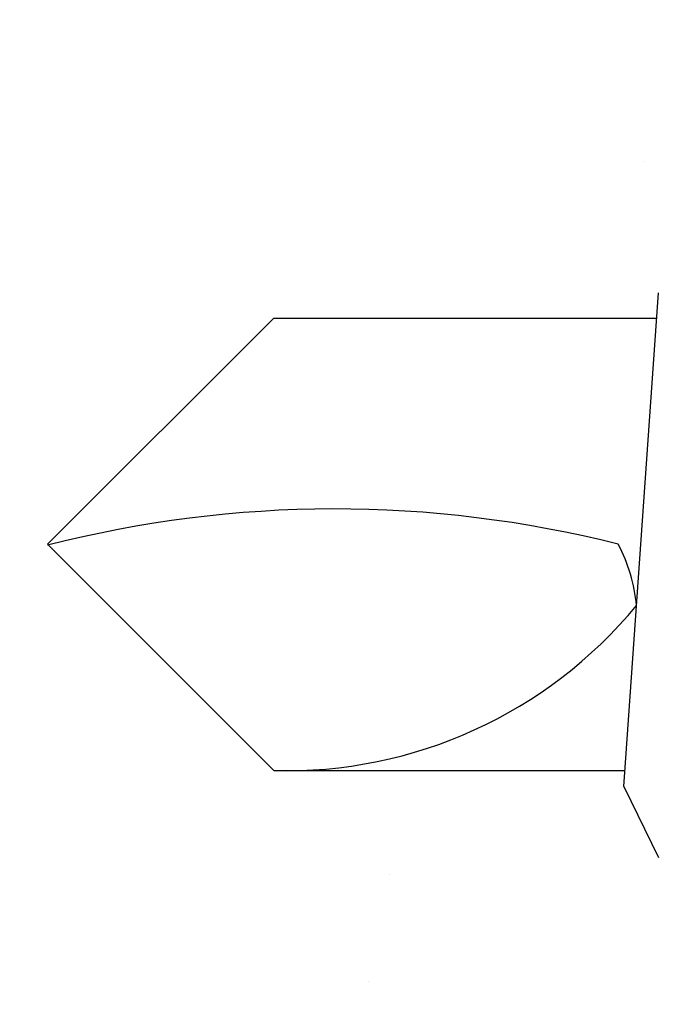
# Model space of a CAD drawing. Header units: inches. Extents: x 168.8 to 189.1, y 234.4 to 247.7.
# Tile 7 of 40: x 174.8604 to 174.8948, y 242.5459 to 242.599. Entities that reach past the tile are written whole.
import ezdxf
from ezdxf import colors
from ezdxf.entities.mleader import LeaderData, LeaderLine
from ezdxf.math import Vec2, Vec3

# ---------------------------------------------------------------- set-up
doc = ezdxf.new("R2010")
doc.units = ezdxf.units.IN
doc.header["$LTSCALE"] = 0.25
doc.header["$MEASUREMENT"] = 0
doc.layers.add('525', color=7, linetype='Continuous')
doc.layers.add('ANNOTATIONS', color=1, linetype='Continuous')
doc.styles.add('ARIAL', font='arial.ttf', dxfattribs={"height": 0.09375})

msp = doc.modelspace()

# ---------------------------------------------------------------- hatches: boundary and pattern name
at = {"layer": '525'}
h = msp.add_hatch(dxfattribs=at)
h.set_pattern_fill('AR-SAND', color=256, scale=0.04)
h.set_pattern_definition([(37.50000000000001, (182.9191269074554, 236.1543159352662), (-0.002519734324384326, 0.07707295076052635), [0, -0.0608, 0, -0.068, 0, -0.065]), (7.499999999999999, (182.9191269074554, 236.1543159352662), (0.07079106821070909, 0.1128858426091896), [0, -0.0328, 0, -0.05480000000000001, 0, -0.021]), (327.5, (182.8699269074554, 236.1543159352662), (0.1245656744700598, 0.0002263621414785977), [0, -0.02, 0, -0.07200000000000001, 0, -0.094]), (317.5, (182.8699269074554, 236.1543159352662), (0.1202450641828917, 0.03510702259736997), [0, -0.01, 0, -0.0472, 0, -0.05400000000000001])])
h.paths.add_polyline_path([(174.9564719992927, 241.2818450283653), (174.859441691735, 241.241918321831), (174.8085059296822, 241.292819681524), (174.8085059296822, 241.1728378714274), (174.7648467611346, 241.2164676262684), (174.678033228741, 241.1815402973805), (174.678033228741, 240.3719713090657), (174.7658522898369, 240.3719713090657, -0.2553211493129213), (174.7987206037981, 240.354016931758, -0.1436955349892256), (174.8049147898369, 240.3329088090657), (174.8049147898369, 240.2988670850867), (174.8203835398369, 240.2833983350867), (174.8538210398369, 240.2833983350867), (174.8538210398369, 240.3537108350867), (174.9299894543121, 240.3537108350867, -0.4142135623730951), (174.9495207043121, 240.3341795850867)])
h.paths.add_polyline_path([(174.9564719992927, 242.9697276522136), (174.6756126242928, 242.9697276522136), (174.6756126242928, 241.5088672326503), (174.873345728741, 241.5088672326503, 0.4142135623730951), (174.931939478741, 241.5674609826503), (174.931939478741, 241.7182422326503), (174.9564719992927, 241.7182422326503)])
h.paths.add_polyline_path([(174.8972264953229, 242.5549430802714), (174.8974086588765, 242.5575481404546), (174.8966822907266, 242.5560588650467)], flags=0)
h.paths.add_polyline_path([(174.8926836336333, 242.5706638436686, 0.1253768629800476), (174.8619398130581, 242.5706216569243), (174.8741046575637, 242.5584568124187, 0.2309249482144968), (174.8936659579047, 242.5673584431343, 0.0965348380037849)], flags=16)
h.paths.add_polyline_path([(174.9525852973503, 242.5866097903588), (174.9531907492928, 242.587507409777), (174.9530720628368, 242.5876078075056)], flags=16)
edge = h.paths.add_edge_path(flags=16)
edge.add_line((174.9503709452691, 242.5549430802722), (174.952229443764, 242.5511325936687))
edge.add_spline(control_points=[(174.9522294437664, 242.5511325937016), (174.9522294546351, 242.5511327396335), (174.9522656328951, 242.5516184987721), (174.9524129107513, 242.5535959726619), (174.9525240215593, 242.5550878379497), (174.9527102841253, 242.557588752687), (174.9527751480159, 242.5584596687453), (174.9528454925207, 242.5594041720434)], knot_values=[6.727274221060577e-06, 6.727274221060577e-06, 6.727274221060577e-06, 6.727274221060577e-06, 0.04477891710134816, 0.04477891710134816, 0.08955783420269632, 0.08955783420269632, 0.1098279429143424, 0.1098279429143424, 0.1098279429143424, 0.1098279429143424], degree=3, periodic=0)
edge.add_spline(control_points=[(174.9484167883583, 242.5594041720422), (174.9483464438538, 242.5584596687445), (174.9482815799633, 242.5575887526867), (174.9480953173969, 242.5550878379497), (174.9479842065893, 242.5535959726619), (174.947836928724, 242.5516184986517), (174.9478007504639, 242.5511327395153), (174.947800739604, 242.5511325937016)], knot_values=[6.721825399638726e-06, 6.721825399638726e-06, 6.721825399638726e-06, 6.721825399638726e-06, 0.02027683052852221, 0.02027683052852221, 0.0650557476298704, 0.0650557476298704, 0.109827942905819, 0.109827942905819, 0.109827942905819, 0.109827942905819], degree=3, periodic=0)
edge.add_line((174.9508665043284, 242.5556777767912), (174.9503709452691, 242.5549430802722))
edge = h.paths.add_edge_path(flags=16)
edge.add_line((174.8968568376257, 242.5496567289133), (174.8948524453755, 242.553766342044))
edge.add_spline(control_points=[(174.8948524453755, 242.553766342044), (174.8949165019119, 242.5546264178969), (174.8949940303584, 242.5556673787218), (174.8951371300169, 242.5575887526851), (174.8952019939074, 242.5584596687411), (174.8952723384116, 242.5594041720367)], knot_values=[0.05985282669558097, 0.05985282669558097, 0.05985282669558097, 0.05985282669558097, 0.08955783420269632, 0.08955783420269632, 0.1098279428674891, 0.1098279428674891, 0.1098279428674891, 0.1098279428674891], degree=3, periodic=0)
edge.add_spline(control_points=[(174.8952723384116, 242.5594041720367), (174.8953506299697, 242.5605570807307), (174.8954365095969, 242.5618177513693), (174.8956918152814, 242.5655498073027), (174.8958724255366, 242.5681707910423), (174.8962134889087, 242.5730816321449), (174.8963967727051, 242.5757001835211), (174.8967366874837, 242.5805187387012), (174.8968932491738, 242.5827187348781), (174.89710824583, 242.585725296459), (174.8971905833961, 242.5868711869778), (174.8972565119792, 242.5877865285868)], knot_values=[-0.30223659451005, -0.30223659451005, -0.30223659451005, -0.30223659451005, -0.2776665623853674, -0.2776665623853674, -0.2327595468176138, -0.2327595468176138, -0.1878787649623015, -0.1878787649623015, -0.1429979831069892, -0.1429979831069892, -0.1102388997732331, -0.1102388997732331, -0.1102388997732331, -0.1102388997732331], degree=3, periodic=0)
edge.add_line((174.8969072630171, 242.5828708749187), (174.8939313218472, 242.5828708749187))
edge.add_line((174.8939313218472, 242.5828708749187), (174.8948286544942, 242.5842012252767))
edge.add_line((174.8948286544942, 242.5842012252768), (174.897684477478, 242.5900565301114))
edge.add_spline(control_points=[(174.8952723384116, 242.5594041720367), (174.8953716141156, 242.5606252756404), (174.8954804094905, 242.5619686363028), (174.895790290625, 242.5658142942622), (174.8960013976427, 242.5684561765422), (174.8963903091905, 242.5733643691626), (174.8965942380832, 242.5759597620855), (174.8969656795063, 242.5807245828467), (174.8971332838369, 242.5828939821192), (174.897357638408, 242.5858113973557), (174.8974413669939, 242.5869051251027), (174.8975086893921, 242.5877865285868)], knot_values=[0.1103396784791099, 0.1103396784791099, 0.1103396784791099, 0.1103396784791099, 0.1364385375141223, 0.1364385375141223, 0.1816313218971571, 0.1816313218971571, 0.2262543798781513, 0.2262543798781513, 0.2708774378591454, 0.2708774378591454, 0.3024188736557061, 0.3024188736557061, 0.3024188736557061, 0.3024188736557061], degree=3, periodic=0)
edge.add_line((174.8975086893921, 242.5877865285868), (174.8986525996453, 242.5854411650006))
edge.add_line((174.8986525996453, 242.5854411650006), (174.8994408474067, 242.5866097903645))
edge.add_line((174.8994408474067, 242.5866097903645), (174.9022950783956, 242.5924618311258))
edge.add_spline(control_points=[(174.899701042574, 242.5594041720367), (174.8998003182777, 242.5606252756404), (174.8999091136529, 242.5619686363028), (174.9002189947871, 242.5658142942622), (174.9004301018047, 242.5684561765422), (174.9008190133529, 242.5733643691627), (174.9010229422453, 242.5759597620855), (174.9013943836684, 242.5807245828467), (174.9015619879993, 242.5828939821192), (174.9018237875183, 242.586298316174), (174.901936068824, 242.5877681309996), (174.9020845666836, 242.5897163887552), (174.9021208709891, 242.5901949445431), (174.9021208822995, 242.5901950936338)], knot_values=[0.1103396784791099, 0.1103396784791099, 0.1103396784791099, 0.1103396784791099, 0.1364385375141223, 0.1364385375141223, 0.1816313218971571, 0.1816313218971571, 0.2262543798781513, 0.2262543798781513, 0.2708774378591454, 0.2708774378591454, 0.3151307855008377, 0.3151307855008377, 0.3593772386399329, 0.3593772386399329, 0.3593772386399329, 0.3593772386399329], degree=3, periodic=0)
edge.add_line((174.9021208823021, 242.5901950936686), (174.9038695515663, 242.5866097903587))
edge.add_line((174.9038695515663, 242.5866097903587), (174.9067237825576, 242.5924618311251))
edge.add_spline(control_points=[(174.9041297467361, 242.5594041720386), (174.9042290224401, 242.5606252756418), (174.9043378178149, 242.5619686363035), (174.9046476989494, 242.5658142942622), (174.9048588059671, 242.5684561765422), (174.905247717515, 242.5733643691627), (174.9054516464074, 242.5759597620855), (174.9058230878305, 242.5807245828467), (174.9059906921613, 242.5828939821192), (174.9062524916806, 242.586298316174), (174.9063647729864, 242.5877681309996), (174.9065132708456, 242.5897163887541), (174.9065495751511, 242.590194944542), (174.9065495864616, 242.5901950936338)], knot_values=[0.1103396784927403, 0.1103396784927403, 0.1103396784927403, 0.1103396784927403, 0.1364385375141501, 0.1364385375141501, 0.1816313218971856, 0.1816313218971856, 0.2262543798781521, 0.2262543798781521, 0.2708774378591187, 0.2708774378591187, 0.3151307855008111, 0.3151307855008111, 0.3593772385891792, 0.3593772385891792, 0.3593772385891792, 0.3593772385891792], degree=3, periodic=0)
edge.add_line((174.9065495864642, 242.5901950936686), (174.9082982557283, 242.5866097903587))
edge.add_line((174.9082982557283, 242.5866097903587), (174.9111524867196, 242.592461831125))
edge.add_spline(control_points=[(174.9085584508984, 242.5594041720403), (174.9086577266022, 242.5606252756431), (174.9087665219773, 242.5619686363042), (174.9090764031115, 242.5658142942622), (174.9092875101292, 242.5684561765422), (174.9096764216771, 242.5733643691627), (174.9098803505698, 242.5759597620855), (174.9102517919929, 242.5807245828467), (174.9104193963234, 242.5828939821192), (174.9106811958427, 242.586298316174), (174.9107934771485, 242.5877681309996), (174.9109419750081, 242.5897163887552), (174.9109782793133, 242.5901949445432), (174.9109782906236, 242.5901950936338)], knot_values=[0.1103396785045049, 0.1103396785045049, 0.1103396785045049, 0.1103396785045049, 0.1364385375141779, 0.1364385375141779, 0.181631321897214, 0.181631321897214, 0.226254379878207, 0.226254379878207, 0.2708774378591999, 0.2708774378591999, 0.3151307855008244, 0.3151307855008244, 0.359377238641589, 0.359377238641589, 0.359377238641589, 0.359377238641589], degree=3, periodic=0)
edge.add_line((174.9109782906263, 242.5901950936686), (174.9127269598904, 242.5866097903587))
edge.add_line((174.9127269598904, 242.5866097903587), (174.9155811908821, 242.5924618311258))
edge.add_spline(control_points=[(174.9129871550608, 242.5594041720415), (174.9130864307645, 242.560625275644), (174.9131952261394, 242.5619686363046), (174.9135051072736, 242.5658142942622), (174.9137162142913, 242.5684561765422), (174.9141051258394, 242.5733643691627), (174.9143090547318, 242.5759597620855), (174.9146804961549, 242.5807245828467), (174.9148481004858, 242.5828939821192), (174.9151099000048, 242.586298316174), (174.9152221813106, 242.5877681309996), (174.91537067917, 242.5897163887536), (174.9154069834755, 242.5901949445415), (174.915406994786, 242.5901950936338)], knot_values=[0.1103396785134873, 0.1103396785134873, 0.1103396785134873, 0.1103396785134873, 0.1364385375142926, 0.1364385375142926, 0.181631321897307, 0.181631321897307, 0.2262543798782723, 0.2262543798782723, 0.2708774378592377, 0.2708774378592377, 0.3151307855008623, 0.3151307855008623, 0.35937723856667, 0.35937723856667, 0.35937723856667, 0.35937723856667], degree=3, periodic=0)
edge.add_line((174.9154069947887, 242.5901950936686), (174.9171556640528, 242.5866097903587))
edge.add_line((174.9171556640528, 242.5866097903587), (174.9200098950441, 242.5924618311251))
edge.add_spline(control_points=[(174.9174158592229, 242.5594041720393), (174.9175151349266, 242.5606252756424), (174.9176239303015, 242.5619686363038), (174.917933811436, 242.5658142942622), (174.9181449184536, 242.5684561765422), (174.9185338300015, 242.5733643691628), (174.9187377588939, 242.5759597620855), (174.919109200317, 242.5807245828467), (174.9192768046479, 242.5828939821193), (174.9195386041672, 242.586298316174), (174.9196508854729, 242.5877681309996), (174.9197993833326, 242.5897163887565), (174.9198356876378, 242.5901949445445), (174.9198356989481, 242.5901950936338)], knot_values=[0.1103396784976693, 0.1103396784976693, 0.1103396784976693, 0.1103396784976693, 0.1364385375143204, 0.1364385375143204, 0.1816313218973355, 0.1816313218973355, 0.2262543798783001, 0.2262543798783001, 0.2708774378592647, 0.2708774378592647, 0.3151307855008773, 0.3151307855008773, 0.3593772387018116, 0.3593772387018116, 0.3593772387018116, 0.3593772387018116], degree=3, periodic=0)
edge.add_line((174.9198356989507, 242.5901950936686), (174.9215843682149, 242.5866097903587))
edge.add_line((174.9215843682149, 242.5866097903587), (174.9244385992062, 242.592461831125))
edge.add_spline(control_points=[(174.921844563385, 242.5594041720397), (174.9219438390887, 242.5606252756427), (174.9220526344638, 242.5619686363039), (174.9223625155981, 242.5658142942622), (174.9225736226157, 242.5684561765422), (174.9229625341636, 242.5733643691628), (174.9231664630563, 242.5759597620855), (174.9235379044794, 242.5807245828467), (174.9237055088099, 242.5828939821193), (174.9239673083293, 242.586298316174), (174.924079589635, 242.5877681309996), (174.9242280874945, 242.5897163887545), (174.9242643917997, 242.5901949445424), (174.9242644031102, 242.5901950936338)], knot_values=[0.1103396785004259, 0.1103396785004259, 0.1103396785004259, 0.1103396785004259, 0.1364385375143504, 0.1364385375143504, 0.1816313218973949, 0.1816313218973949, 0.2262543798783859, 0.2262543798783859, 0.2708774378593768, 0.2708774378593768, 0.3151307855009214, 0.3151307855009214, 0.3593772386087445, 0.3593772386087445, 0.3593772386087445, 0.3593772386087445], degree=3, periodic=0)
edge.add_line((174.9242644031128, 242.5901950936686), (174.9260130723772, 242.5866097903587))
edge.add_line((174.9260130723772, 242.5866097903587), (174.9288673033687, 242.5924618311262))
edge.add_spline(control_points=[(174.9262732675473, 242.5594041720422), (174.9263725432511, 242.5606252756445), (174.9264813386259, 242.5619686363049), (174.9267912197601, 242.5658142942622), (174.9270023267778, 242.5684561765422), (174.927391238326, 242.5733643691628), (174.9275951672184, 242.5759597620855), (174.9279666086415, 242.5807245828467), (174.9281342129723, 242.5828939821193), (174.9283960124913, 242.586298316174), (174.9285082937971, 242.5877681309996), (174.9286567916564, 242.5897163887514), (174.9286930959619, 242.5901949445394), (174.9286931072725, 242.5901950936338)], knot_values=[0.1103396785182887, 0.1103396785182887, 0.1103396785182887, 0.1103396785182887, 0.1364385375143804, 0.1364385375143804, 0.1816313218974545, 0.1816313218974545, 0.2262543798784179, 0.2262543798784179, 0.2708774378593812, 0.2708774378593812, 0.3151307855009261, 0.3151307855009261, 0.3593772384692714, 0.3593772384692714, 0.3593772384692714, 0.3593772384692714], degree=3, periodic=0)
edge.add_line((174.9286931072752, 242.5901950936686), (174.9304417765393, 242.5866097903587))
edge.add_line((174.9304417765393, 242.5866097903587), (174.9332960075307, 242.5924618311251))
edge.add_spline(control_points=[(174.9307019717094, 242.5594041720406), (174.9308012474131, 242.5606252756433), (174.930910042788, 242.5619686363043), (174.9312199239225, 242.5658142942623), (174.9314310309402, 242.5684561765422), (174.931819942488, 242.5733643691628), (174.9320238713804, 242.5759597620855), (174.9323953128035, 242.5807245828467), (174.9325629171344, 242.5828939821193), (174.9328247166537, 242.586298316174), (174.9329369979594, 242.5877681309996), (174.9330854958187, 242.5897163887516), (174.933121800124, 242.5901949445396), (174.9331218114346, 242.5901950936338)], knot_values=[0.1103396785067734, 0.1103396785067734, 0.1103396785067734, 0.1103396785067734, 0.1364385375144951, 0.1364385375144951, 0.1816313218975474, 0.1816313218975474, 0.2262543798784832, 0.2262543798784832, 0.270877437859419, 0.270877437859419, 0.315130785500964, 0.315130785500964, 0.3593772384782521, 0.3593772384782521, 0.3593772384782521, 0.3593772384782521], degree=3, periodic=0)
edge.add_line((174.9331218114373, 242.5901950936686), (174.9348704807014, 242.5866097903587))
edge.add_line((174.9348704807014, 242.5866097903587), (174.9377247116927, 242.592461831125))
edge.add_spline(control_points=[(174.9351306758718, 242.5594041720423), (174.9352299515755, 242.5606252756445), (174.9353387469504, 242.5619686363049), (174.9356486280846, 242.5658142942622), (174.9358597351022, 242.5684561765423), (174.9362486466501, 242.5733643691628), (174.9364525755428, 242.5759597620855), (174.9368240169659, 242.5807245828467), (174.9369916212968, 242.5828939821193), (174.9372534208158, 242.586298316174), (174.9373657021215, 242.5877681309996), (174.9375141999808, 242.5897163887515), (174.9375505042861, 242.5901949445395), (174.9375505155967, 242.5901950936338)], knot_values=[0.1103396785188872, 0.1103396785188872, 0.1103396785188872, 0.1103396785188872, 0.1364385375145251, 0.1364385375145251, 0.1816313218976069, 0.1816313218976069, 0.2262543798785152, 0.2262543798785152, 0.2708774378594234, 0.2708774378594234, 0.3151307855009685, 0.3151307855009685, 0.3593772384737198, 0.3593772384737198, 0.3593772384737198, 0.3593772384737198], degree=3, periodic=0)
edge.add_line((174.9375505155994, 242.5901950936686), (174.9392991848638, 242.5866097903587))
edge.add_line((174.9392991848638, 242.5866097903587), (174.9421534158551, 242.5924618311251))
edge.add_spline(control_points=[(174.9395593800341, 242.5594041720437), (174.9396586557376, 242.5606252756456), (174.9397674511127, 242.5619686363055), (174.9400773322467, 242.5658142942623), (174.9402884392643, 242.5684561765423), (174.9406773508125, 242.5733643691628), (174.9408812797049, 242.5759597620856), (174.941252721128, 242.5807245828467), (174.9414203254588, 242.5828939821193), (174.9416821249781, 242.586298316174), (174.9417944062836, 242.5877681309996), (174.941942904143, 242.5897163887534), (174.9419792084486, 242.5901949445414), (174.941979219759, 242.5901950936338)], knot_values=[0.1103396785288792, 0.1103396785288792, 0.1103396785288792, 0.1103396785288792, 0.1364385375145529, 0.1364385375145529, 0.1816313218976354, 0.1816313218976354, 0.2262543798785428, 0.2262543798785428, 0.2708774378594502, 0.2708774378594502, 0.3151307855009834, 0.3151307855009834, 0.3593772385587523, 0.3593772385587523, 0.3593772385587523, 0.3593772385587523], degree=3, periodic=0)
edge.add_line((174.9419792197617, 242.5901950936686), (174.9437278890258, 242.5866097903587))
edge.add_line((174.9437278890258, 242.5866097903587), (174.9465821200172, 242.5924618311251))
edge.add_spline(control_points=[(174.9439880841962, 242.5594041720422), (174.9440873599, 242.5606252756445), (174.9441961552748, 242.5619686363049), (174.944506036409, 242.5658142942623), (174.9447171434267, 242.5684561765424), (174.9451060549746, 242.5733643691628), (174.945309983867, 242.5759597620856), (174.9456814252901, 242.5807245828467), (174.9458490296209, 242.5828939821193), (174.9461108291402, 242.586298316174), (174.946223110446, 242.5877681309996), (174.9463716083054, 242.5897163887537), (174.9464079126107, 242.5901949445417), (174.9464079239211, 242.5901950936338)], knot_values=[0.1103396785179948, 0.1103396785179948, 0.1103396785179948, 0.1103396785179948, 0.136438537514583, 0.136438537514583, 0.181631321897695, 0.181631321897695, 0.226254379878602, 0.226254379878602, 0.2708774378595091, 0.2708774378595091, 0.3151307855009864, 0.3151307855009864, 0.3593772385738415, 0.3593772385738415, 0.3593772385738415, 0.3593772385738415], degree=3, periodic=0)
edge.add_line((174.9464079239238, 242.5901950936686), (174.9481565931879, 242.5866097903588))
edge.add_line((174.9481565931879, 242.5866097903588), (174.9510108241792, 242.5924618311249))
edge.add_spline(control_points=[(174.9484167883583, 242.5594041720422), (174.948516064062, 242.5606252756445), (174.9486248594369, 242.5619686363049), (174.9489347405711, 242.5658142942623), (174.9491458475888, 242.5684561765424), (174.9495347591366, 242.5733643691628), (174.9497386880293, 242.5759597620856), (174.9501101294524, 242.5807245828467), (174.9502777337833, 242.5828939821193), (174.9505395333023, 242.586298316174), (174.9506518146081, 242.5877681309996), (174.9508003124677, 242.5897163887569), (174.950836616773, 242.5901949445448), (174.9508366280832, 242.5901950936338)], knot_values=[0.1103396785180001, 0.1103396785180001, 0.1103396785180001, 0.1103396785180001, 0.1364385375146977, 0.1364385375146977, 0.1816313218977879, 0.1816313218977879, 0.2262543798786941, 0.2262543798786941, 0.2708774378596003, 0.2708774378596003, 0.3151307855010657, 0.3151307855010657, 0.359377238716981, 0.359377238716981, 0.359377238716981, 0.359377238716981], degree=3, periodic=0)
edge.add_line((174.9508366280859, 242.5901950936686), (174.9525852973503, 242.5866097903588))
edge.add_line((174.9525852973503, 242.5866097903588), (174.9503709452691, 242.5549430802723))
edge.add_line((174.9503709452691, 242.5549430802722), (174.9485124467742, 242.5511325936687))
edge.add_line((174.9485124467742, 242.5511325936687), (174.9459422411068, 242.5549430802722))
edge.add_line((174.9459422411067, 242.5549430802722), (174.9432437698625, 242.549410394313))
edge.add_spline(control_points=[(174.9439880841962, 242.5594041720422), (174.9439177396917, 242.5584596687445), (174.9438528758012, 242.5575887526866), (174.9436666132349, 242.5550878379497), (174.9435555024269, 242.5535959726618), (174.9434082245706, 242.5516184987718), (174.9433720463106, 242.5511327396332), (174.943372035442, 242.5511325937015)], knot_values=[6.727263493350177e-06, 6.727263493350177e-06, 6.727263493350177e-06, 6.727263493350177e-06, 0.02027683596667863, 0.02027683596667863, 0.0650557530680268, 0.0650557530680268, 0.1098279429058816, 0.1098279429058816, 0.1098279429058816, 0.1098279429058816], degree=3, periodic=0)
edge.add_line((174.9433720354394, 242.5511325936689), (174.9415135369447, 242.5549430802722))
edge.add_line((174.9415135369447, 242.5549430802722), (174.9388150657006, 242.5494103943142))
edge.add_spline(control_points=[(174.9395593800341, 242.5594041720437), (174.9394890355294, 242.5584596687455), (174.9394241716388, 242.5575887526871), (174.9392379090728, 242.5550878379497), (174.9391267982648, 242.5535959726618), (174.9389795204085, 242.5516184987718), (174.9389433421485, 242.5511327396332), (174.9389433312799, 242.5511325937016)], knot_values=[6.72726497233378e-06, 6.72726497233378e-06, 6.72726497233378e-06, 6.72726497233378e-06, 0.020276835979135, 0.020276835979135, 0.0650557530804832, 0.0650557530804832, 0.1098279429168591, 0.1098279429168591, 0.1098279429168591, 0.1098279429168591], degree=3, periodic=0)
edge.add_line((174.9389433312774, 242.5511325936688), (174.9370848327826, 242.5549430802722))
edge.add_line((174.9370848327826, 242.5549430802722), (174.9343863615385, 242.5494103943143))
edge.add_spline(control_points=[(174.9351306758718, 242.5594041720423), (174.9350603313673, 242.5584596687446), (174.9349954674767, 242.5575887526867), (174.9348092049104, 242.5550878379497), (174.9346980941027, 242.5535959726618), (174.9345508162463, 242.55161849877), (174.934514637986, 242.5511327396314), (174.9345146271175, 242.5511325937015)], knot_values=[6.72718319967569e-06, 6.72718319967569e-06, 6.72718319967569e-06, 6.72718319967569e-06, 0.02027683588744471, 0.02027683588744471, 0.06505575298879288, 0.06505575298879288, 0.1098279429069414, 0.1098279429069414, 0.1098279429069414, 0.1098279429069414], degree=3, periodic=0)
edge.add_line((174.9345146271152, 242.5511325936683), (174.9326561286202, 242.5549430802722))
edge.add_line((174.9326561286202, 242.5549430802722), (174.9299576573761, 242.5494103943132))
edge.add_spline(control_points=[(174.9307019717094, 242.5594041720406), (174.9306316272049, 242.5584596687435), (174.9305667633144, 242.5575887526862), (174.9303805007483, 242.5550878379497), (174.9302693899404, 242.5535959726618), (174.9301221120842, 242.5516184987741), (174.9300859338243, 242.5511327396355), (174.9300859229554, 242.5511325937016)], knot_values=[6.72737220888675e-06, 6.72737220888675e-06, 6.72737220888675e-06, 6.72737220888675e-06, 0.02027683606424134, 0.02027683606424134, 0.06505575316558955, 0.06505575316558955, 0.1098279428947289, 0.1098279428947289, 0.1098279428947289, 0.1098279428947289], degree=3, periodic=0)
edge.add_line((174.9300859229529, 242.5511325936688), (174.9282274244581, 242.5549430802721))
edge.add_line((174.9282274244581, 242.5549430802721), (174.9255289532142, 242.5494103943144))
edge.add_spline(control_points=[(174.9262732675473, 242.5594041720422), (174.9262029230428, 242.5584596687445), (174.9261380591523, 242.5575887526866), (174.9259517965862, 242.5550878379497), (174.9258406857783, 242.5535959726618), (174.925693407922, 242.5516184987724), (174.9256572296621, 242.5511327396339), (174.9256572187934, 242.5511325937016)], knot_values=[6.727295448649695e-06, 6.727295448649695e-06, 6.727295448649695e-06, 6.727295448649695e-06, 0.02027683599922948, 0.02027683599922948, 0.06505575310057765, 0.06505575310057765, 0.1098279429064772, 0.1098279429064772, 0.1098279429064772, 0.1098279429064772], degree=3, periodic=0)
edge.add_line((174.9256572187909, 242.5511325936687), (174.923798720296, 242.5549430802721))
edge.add_line((174.923798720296, 242.5549430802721), (174.9211002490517, 242.5494103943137))
edge.add_spline(control_points=[(174.921844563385, 242.5594041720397), (174.9217742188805, 242.558459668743), (174.9217093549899, 242.557588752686), (174.9215230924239, 242.5550878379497), (174.9214119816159, 242.5535959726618), (174.9212647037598, 242.5516184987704), (174.9212285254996, 242.5511327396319), (174.921228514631, 242.5511325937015)], knot_values=[6.727205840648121e-06, 6.727205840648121e-06, 6.727205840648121e-06, 6.727205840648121e-06, 0.02027683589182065, 0.02027683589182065, 0.06505575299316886, 0.06505575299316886, 0.1098279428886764, 0.1098279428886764, 0.1098279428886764, 0.1098279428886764], degree=3, periodic=0)
edge.add_line((174.9212285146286, 242.5511325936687), (174.9193700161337, 242.5549430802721))
edge.add_line((174.9193700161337, 242.5549430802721), (174.9166715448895, 242.5494103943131))
edge.add_spline(control_points=[(174.9174158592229, 242.5594041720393), (174.9173455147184, 242.5584596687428), (174.9172806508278, 242.5575887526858), (174.9170943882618, 242.5550878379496), (174.9169832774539, 242.5535959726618), (174.9168359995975, 242.5516184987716), (174.9167998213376, 242.5511327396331), (174.9167998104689, 242.5511325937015)], knot_values=[6.727260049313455e-06, 6.727260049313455e-06, 6.727260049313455e-06, 6.727260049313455e-06, 0.02027683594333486, 0.02027683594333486, 0.06505575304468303, 0.06505575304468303, 0.1098279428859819, 0.1098279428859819, 0.1098279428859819, 0.1098279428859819], degree=3, periodic=0)
edge.add_line((174.9167998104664, 242.5511325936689), (174.9149413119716, 242.5549430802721))
edge.add_line((174.9149413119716, 242.5549430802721), (174.9122428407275, 242.5494103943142))
edge.add_spline(control_points=[(174.9129871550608, 242.5594041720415), (174.9129168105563, 242.558459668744), (174.9128519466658, 242.5575887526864), (174.9126656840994, 242.5550878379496), (174.9125545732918, 242.5535959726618), (174.9124072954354, 242.5516184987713), (174.9123711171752, 242.5511327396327), (174.9123711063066, 242.5511325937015)], knot_values=[6.727242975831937e-06, 6.727242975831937e-06, 6.727242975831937e-06, 6.727242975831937e-06, 0.02027683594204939, 0.02027683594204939, 0.0650557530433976, 0.0650557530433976, 0.10982794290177, 0.10982794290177, 0.10982794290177, 0.10982794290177], degree=3, periodic=0)
edge.add_line((174.9123711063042, 242.5511325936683), (174.9105126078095, 242.5549430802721))
edge.add_line((174.9105126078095, 242.5549430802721), (174.9078141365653, 242.5494103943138))
edge.add_spline(control_points=[(174.9085584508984, 242.5594041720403), (174.9084881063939, 242.5584596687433), (174.9084232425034, 242.5575887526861), (174.9082369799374, 242.5550878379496), (174.9081258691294, 242.5535959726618), (174.9079785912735, 242.551618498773), (174.9079424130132, 242.5511327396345), (174.9079424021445, 242.5511325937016)], knot_values=[6.727322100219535e-06, 6.727322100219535e-06, 6.727322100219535e-06, 6.727322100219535e-06, 0.02027683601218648, 0.02027683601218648, 0.06505575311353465, 0.06505575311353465, 0.1098279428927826, 0.1098279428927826, 0.1098279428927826, 0.1098279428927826], degree=3, periodic=0)
edge.add_line((174.907942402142, 242.5511325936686), (174.9060839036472, 242.5549430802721))
edge.add_line((174.9060839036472, 242.5549430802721), (174.9033854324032, 242.5494103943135))
edge.add_spline(control_points=[(174.9041297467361, 242.5594041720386), (174.9040594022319, 242.5584596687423), (174.9039945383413, 242.5575887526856), (174.9038082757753, 242.5550878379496), (174.9036971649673, 242.5535959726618), (174.9035498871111, 242.5516184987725), (174.9035137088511, 242.5511327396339), (174.9035136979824, 242.5511325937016)], knot_values=[6.727297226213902e-06, 6.727297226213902e-06, 6.727297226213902e-06, 6.727297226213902e-06, 0.02027683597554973, 0.02027683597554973, 0.06505575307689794, 0.06505575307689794, 0.1098279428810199, 0.1098279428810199, 0.1098279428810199, 0.1098279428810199], degree=3, periodic=0)
edge.add_line((174.9035136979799, 242.5511325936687), (174.901655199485, 242.5549430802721))
edge.add_line((174.9016551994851, 242.5549430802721), (174.898956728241, 242.5494103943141))
edge.add_spline(control_points=[(174.89908499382, 242.5511325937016), (174.8990850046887, 242.5511327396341), (174.899121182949, 242.5516184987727), (174.8992684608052, 242.5535959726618), (174.8993795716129, 242.5550878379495), (174.8995658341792, 242.5575887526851), (174.8996306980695, 242.5584596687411), (174.899701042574, 242.5594041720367)], knot_values=[6.727307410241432e-06, 6.727307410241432e-06, 6.727307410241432e-06, 6.727307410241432e-06, 0.04477891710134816, 0.04477891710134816, 0.08955783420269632, 0.08955783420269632, 0.1098279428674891, 0.1098279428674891, 0.1098279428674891, 0.1098279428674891], degree=3, periodic=0)
edge.add_spline(control_points=[(174.899701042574, 242.5594041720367), (174.899779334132, 242.5605570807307), (174.8998652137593, 242.5618177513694), (174.9001205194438, 242.5655498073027), (174.9003011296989, 242.5681707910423), (174.9006421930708, 242.5730816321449), (174.9008254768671, 242.5757001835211), (174.9011653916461, 242.5805187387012), (174.9013219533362, 242.5827187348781), (174.9015705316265, 242.5861949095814), (174.9016791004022, 242.5877027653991), (174.9018234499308, 242.5897027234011), (174.9018591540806, 242.5901949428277), (174.9018591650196, 242.590195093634)], knot_values=[-0.3592428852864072, -0.3592428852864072, -0.3592428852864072, -0.3592428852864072, -0.3346728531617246, -0.3346728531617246, -0.289765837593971, -0.289765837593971, -0.2448850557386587, -0.2448850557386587, -0.2000042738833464, -0.2000042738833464, -0.155118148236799, -0.155118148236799, -0.1102388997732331, -0.1102388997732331, -0.1102388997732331, -0.1102388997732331], degree=3, periodic=0)
edge.add_line((174.8998208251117, 242.5611322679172), (174.8974092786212, 242.5575570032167))
edge.add_line((174.8974092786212, 242.5575570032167), (174.8968568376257, 242.5496567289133))

# ---------------------------------------------------------------- linework, layer by layer
at = {"layer": '525', "extrusion": (-1, 6.123031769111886e-17, -2.211208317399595e-32)}
for q in [(174.8948462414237, 242.5842372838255), (174.8948524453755, 242.553766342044)]:
    msp.add_line((174.892983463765, 242.5575983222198), q, dxfattribs=at)
at = {"layer": '525'}
for p, q in [((174.8741046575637, 242.5828708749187), (174.8618976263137, 242.5706638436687)), ((174.8741046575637, 242.5828708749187), (174.894750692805, 242.5828708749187)), ((174.8741046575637, 242.5584568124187), (174.8618976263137, 242.5706638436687)), ((174.8741046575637, 242.5584568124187), (174.8930434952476, 242.5584568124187))]:
    msp.add_line(p, q, dxfattribs=at)
for centre, radius, start, end in [((174.8773945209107, 242.5103035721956), 0.06226651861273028, 75.78606970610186, 104.4112495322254), ((174.8846944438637, 242.5664908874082), 0.009013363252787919, 5.523393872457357, 27.57920595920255), ((174.8747622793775, 242.5829554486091), 0.02450746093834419, 268.4623671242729, 320.4747165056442)]:
    msp.add_arc(centre, radius, start, end, dxfattribs=at)

# ---------------------------------------------------------------- leaders
at = {"layer": 'ANNOTATIONS'}
ml = msp.add_multileader_mtext('Standard', dxfattribs=at)
ml.set_content(' INTERIOR SKIN IS\\P.012" GALVANIZED\\PRIBBED STEEL\\PWITH A WOOD\\PGRAIN TEXTURE', color=256, style='ARIAL')
ml.set_leader_properties()
ml.build(insert=Vec2(0, 0))
ml.multileader.update_dxf_attribs({"dogleg_length": 0.36, "arrow_head_size": 0.09375})
ctx = ml.context
ctx.base_point, ctx.char_height, ctx.arrow_head_size, ctx.landing_gap_size, ctx.plane_origin = Vec3(172.3189587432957, 243.0185221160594), 0.09375, 0.09375, 0.09, Vec3(171.8367863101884, 242.4949473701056)
ctx.text_align_type = 2
notes = []
notes.append((ctx, [(1, (1, 1, 0), (173.7544021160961, 243.0185221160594), (-1, 0), 0.09795701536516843, [(0, [(174.9442155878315, 242.2550765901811)], 0, [])])]))
ctx.mtext.insert, ctx.mtext.width, ctx.mtext.alignment, ctx.mtext.flow_direction = Vec3(173.5664451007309, 243.0661964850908), 1.744752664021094, 3, 5
for ctx, leaders in notes:
    for number, flags, end, landing, length, lines in leaders:
        leader = LeaderData()
        leader.index, (leader.has_last_leader_line, leader.has_dogleg_vector, leader.attachment_direction) = number, flags
        leader.last_leader_point, leader.dogleg_vector, leader.dogleg_length = Vec3(end), Vec3(landing), length
        for number, points, colour, breaks in lines:
            line = LeaderLine()
            line.index, line.vertices, line.color, line.breaks = number, Vec3.list(points), colors.encode_raw_color(colour), breaks
            leader.lines.append(line)
        ctx.leaders.append(leader)

doc.saveas('drawing.dxf')
